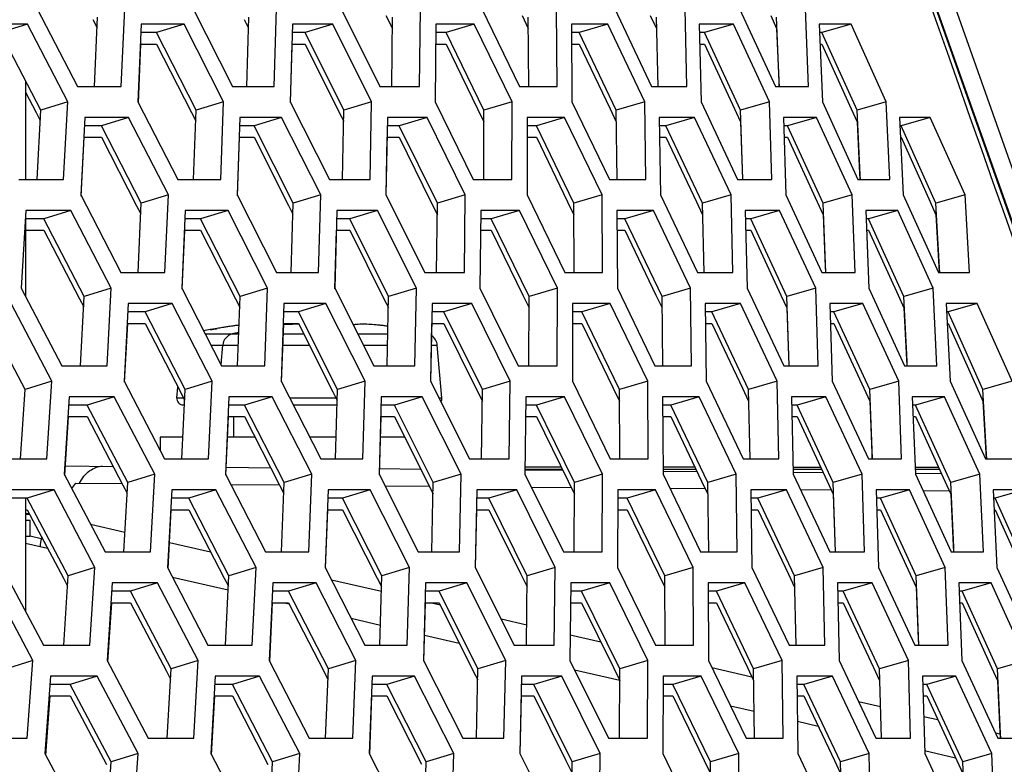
# Model space of a CAD drawing. Header units: millimetres. Extents: x 0 to 420, y 0 to 297.
# Tile 96 of 256: x 157.01 to 160.07, y 87.54 to 89.86. Entities that reach past the tile are written whole.
import ezdxf

# ---------------------------------------------------------------- set-up
doc = ezdxf.new("R2010")
doc.units = ezdxf.units.MM
doc.header["$LTSCALE"] = 23.1
doc.layers.get('0').update_dxf_attribs({"linetype": 'CONTINUOUS'})

msp = doc.modelspace()

# ---------------------------------------------------------------- linework, layer by layer
at = {"color": 7, "linetype": 'Continuous'}
for p, q in [((161.6814, 84.9046), (157.0934, 97.8856)), ((157.2347, 89.8565), (157.2478, 89.8309)), ((157.2398, 89.6484), (157.2492, 89.864)), ((157.7053, 89.8567), (157.7188, 89.8299)), ((157.7139, 89.6484), (157.7197, 89.864)), ((158.1467, 89.8684), (158.1665, 89.8281)), ((158.1644, 89.6484), (158.1665, 89.864)), ((158.57, 89.8684), (158.5894, 89.8281)), ((158.5909, 89.6484), (158.5894, 89.864)), ((158.969, 89.8684), (158.9879, 89.8281)), ((158.993, 89.6484), (158.9879, 89.864)), ((159.3435, 89.8684), (159.3619, 89.8281)), ((159.3701, 89.6627), (159.3619, 89.864)), ((157.0315, 89.8415), (156.9476, 89.8157)), ((157.0728, 89.5742), (156.9476, 89.8157)), ((157.4332, 89.8157), (157.3844, 89.8157)), ((157.5184, 89.8415), (157.4332, 89.8157)), ((157.556, 89.5742), (157.4332, 89.8157)), ((157.8954, 89.8157), (157.8547, 89.8157)), ((157.9817, 89.8415), (157.8954, 89.8157)), ((158.0156, 89.5742), (157.8954, 89.8157)), ((158.3337, 89.8157), (158.3013, 89.8157)), ((158.4211, 89.8415), (158.3337, 89.8157)), ((158.4514, 89.5742), (158.3337, 89.8157)), ((158.7479, 89.8157), (158.7237, 89.8157)), ((158.8364, 89.8415), (158.7479, 89.8157)), ((158.8629, 89.5742), (158.7479, 89.8157)), ((159.1378, 89.8157), (159.1218, 89.8157)), ((159.2273, 89.8415), (159.1378, 89.8157)), ((159.25, 89.5742), (159.1378, 89.8157)), ((159.3619, 89.8281), (159.3685, 89.6671)), ((159.503, 89.8157), (159.4953, 89.8157)), ((159.5934, 89.8415), (159.503, 89.8157)), ((159.6124, 89.5742), (159.503, 89.8157)), ((157.3829, 89.7798), (157.4332, 89.7798)), ((157.4332, 89.7798), (157.5415, 89.5668)), ((157.8538, 89.7798), (157.8954, 89.7798)), ((157.8954, 89.7798), (158.0013, 89.5671)), ((158.301, 89.7798), (158.3337, 89.7798)), ((158.3337, 89.7798), (158.4318, 89.5786)), ((158.724, 89.7798), (158.7479, 89.7798)), ((158.7479, 89.7798), (158.8438, 89.5786)), ((159.1228, 89.7798), (159.1378, 89.7798)), ((159.1378, 89.7798), (159.2313, 89.5786)), ((159.4968, 89.7798), (159.503, 89.7798)), ((159.503, 89.7798), (159.5942, 89.5786)), ((157.0252, 89.666), (157.0252, 89.3586)), ((159.3685, 89.6671), (159.3692, 89.6488)), ((159.3685, 89.6671), (159.3692, 89.6488)), ((159.3706, 89.6488), (159.3701, 89.6627)), ((157.0252, 89.6302), (157.0582, 89.5666)), ((157.1569, 89.6001), (157.0728, 89.5742)), ((157.6413, 89.6001), (157.556, 89.5742)), ((158.1021, 89.6001), (158.0156, 89.5742)), ((158.539, 89.6001), (158.4514, 89.5742)), ((158.9516, 89.6001), (158.8629, 89.5742)), ((159.3396, 89.6001), (159.25, 89.5742)), ((159.7029, 89.6001), (159.6124, 89.5742)), ((157.0614, 89.3586), (157.0728, 89.5742)), ((157.5483, 89.3586), (157.556, 89.5742)), ((158.0115, 89.3586), (158.0156, 89.5742)), ((158.4318, 89.5786), (158.4514, 89.5384)), ((158.4509, 89.3586), (158.4514, 89.5742)), ((158.8438, 89.5786), (158.8629, 89.5384)), ((158.8661, 89.3586), (158.8629, 89.5742)), ((159.2313, 89.5786), (159.25, 89.5384)), ((159.2569, 89.3591), (159.25, 89.5742)), ((159.5942, 89.5786), (159.6124, 89.5384)), ((159.6222, 89.3729), (159.6124, 89.5742)), ((157.0582, 89.5666), (157.0711, 89.5416)), ((157.3458, 89.5518), (157.2613, 89.5259)), ((157.5415, 89.5668), (157.5548, 89.5406)), ((157.8219, 89.5518), (157.7362, 89.5259)), ((158.0013, 89.5671), (158.015, 89.5396)), ((158.2743, 89.5518), (158.1874, 89.5259)), ((158.7025, 89.5518), (158.6146, 89.5259)), ((159.1065, 89.5518), (159.0175, 89.5259)), ((159.25, 89.5384), (159.2558, 89.3591)), ((159.4858, 89.5518), (159.3958, 89.5259)), ((159.6124, 89.5384), (159.6203, 89.3774)), ((159.8401, 89.5518), (159.7493, 89.5259)), ((157.2613, 89.5259), (157.2081, 89.5259)), ((157.3854, 89.2844), (157.2613, 89.5259)), ((157.7362, 89.5259), (157.6911, 89.5259)), ((157.8578, 89.2844), (157.7362, 89.5259)), ((158.1874, 89.5259), (158.1506, 89.5259)), ((158.3065, 89.2844), (158.1874, 89.5259)), ((158.6146, 89.5259), (158.586, 89.5259)), ((158.731, 89.2844), (158.6146, 89.5259)), ((159.0175, 89.5259), (158.9972, 89.5259)), ((159.1312, 89.2844), (159.0175, 89.5259)), ((159.3958, 89.5259), (159.3838, 89.5259)), ((159.5067, 89.2844), (159.3958, 89.5259)), ((159.7493, 89.5259), (159.7455, 89.5259)), ((159.8573, 89.2844), (159.7493, 89.5259)), ((157.2062, 89.4901), (157.2613, 89.4901)), ((157.2613, 89.4901), (157.3708, 89.2769)), ((157.6899, 89.4901), (157.7362, 89.4901)), ((157.7362, 89.4901), (157.8434, 89.2772)), ((158.1499, 89.4901), (158.1874, 89.4901)), ((158.1874, 89.4901), (158.2866, 89.2888)), ((158.586, 89.4901), (158.6146, 89.4901)), ((158.6146, 89.4901), (158.7116, 89.2888)), ((158.9978, 89.4901), (159.0175, 89.4901)), ((159.0175, 89.4901), (159.1123, 89.2888)), ((159.385, 89.4901), (159.3958, 89.4901)), ((159.3958, 89.4901), (159.4883, 89.2888)), ((159.7473, 89.4901), (159.7493, 89.4901)), ((159.7493, 89.4901), (159.8393, 89.2888)), ((159.6203, 89.3774), (159.6211, 89.3589)), ((159.6203, 89.3774), (159.6211, 89.3589)), ((159.6229, 89.359), (159.6222, 89.3729)), ((159.6229, 89.359), (159.6222, 89.3729)), ((157.4701, 89.3103), (157.3854, 89.2844)), ((157.9437, 89.3103), (157.8578, 89.2844)), ((158.3935, 89.3103), (158.3065, 89.2844)), ((158.8191, 89.3103), (158.731, 89.2844)), ((159.2203, 89.3103), (159.1312, 89.2844)), ((159.5968, 89.3103), (159.5067, 89.2844)), ((159.9483, 89.3103), (159.8573, 89.2844)), ((157.1664, 89.262), (157.0825, 89.2361)), ((157.3708, 89.2769), (157.3839, 89.2514)), ((157.3757, 89.0688), (157.3854, 89.2844)), ((157.6552, 89.262), (157.5701, 89.2361)), ((157.8434, 89.2772), (157.8569, 89.2504)), ((157.8518, 89.0688), (157.8578, 89.2844)), ((158.1205, 89.262), (158.0341, 89.2361)), ((158.2866, 89.2888), (158.3065, 89.2486)), ((158.3041, 89.0688), (158.3065, 89.2844)), ((158.5617, 89.262), (158.4743, 89.2361)), ((158.7116, 89.2888), (158.731, 89.2486)), ((158.7323, 89.0688), (158.731, 89.2844)), ((158.9787, 89.262), (158.8902, 89.2361)), ((159.1123, 89.2888), (159.1312, 89.2486)), ((159.1361, 89.0688), (159.1312, 89.2844)), ((159.3712, 89.262), (159.2817, 89.2361)), ((159.4883, 89.2888), (159.5067, 89.2486)), ((159.5153, 89.0693), (159.5067, 89.2844)), ((159.7388, 89.262), (159.6483, 89.2361)), ((159.8393, 89.2888), (159.8573, 89.2486)), ((159.8688, 89.0832), (159.8573, 89.2844)), ((157.0825, 89.2361), (157.0249, 89.2361)), ((157.0252, 89.2361), (157.0252, 88.9947)), ((157.2079, 88.9946), (157.0825, 89.2361)), ((157.5701, 89.2361), (157.5207, 89.2361)), ((157.6931, 88.9946), (157.5701, 89.2361)), ((158.0341, 89.2361), (157.9929, 89.2361)), ((158.1546, 88.9946), (158.0341, 89.2361)), ((158.4743, 89.2361), (158.4413, 89.2361)), ((158.5922, 88.9946), (158.4743, 89.2361)), ((158.8902, 89.2361), (158.8655, 89.2361)), ((159.0054, 88.9946), (158.8902, 89.2361)), ((159.2817, 89.2361), (159.2653, 89.2361)), ((159.3941, 88.9946), (159.2817, 89.2361)), ((159.5067, 89.2486), (159.5132, 89.0876)), ((159.6483, 89.2361), (159.6402, 89.2361)), ((159.7579, 88.9946), (159.6483, 89.2361)), ((159.8573, 89.2486), (159.8665, 89.0876)), ((157.0249, 89.2003), (157.0825, 89.2003)), ((157.0825, 89.2003), (157.1933, 88.987)), ((157.5191, 89.2003), (157.5701, 89.2003)), ((157.5701, 89.2003), (157.6786, 88.9873)), ((157.992, 89.2003), (158.0341, 89.2003)), ((158.0341, 89.2003), (158.1403, 88.9875)), ((158.441, 89.2003), (158.4743, 89.2003)), ((158.4743, 89.2003), (158.5726, 88.999)), ((158.8658, 89.2003), (158.8902, 89.2003)), ((158.8902, 89.2003), (158.9863, 88.999)), ((159.2661, 89.2003), (159.2817, 89.2003)), ((159.2817, 89.2003), (159.3754, 88.999)), ((159.6417, 89.2003), (159.6483, 89.2003)), ((159.6483, 89.2003), (159.7397, 88.999)), ((159.5132, 89.0876), (159.5139, 89.0692)), ((159.5132, 89.0876), (159.5139, 89.0692)), ((159.8665, 89.0876), (159.8675, 89.0689)), ((159.8665, 89.0876), (159.8675, 89.0689)), ((159.8695, 89.069), (159.8688, 89.0832)), ((159.8695, 89.069), (159.8688, 89.0832)), ((157.292, 89.0205), (157.2079, 88.9946)), ((157.7784, 89.0205), (157.6931, 88.9946)), ((158.2411, 89.0205), (158.1546, 88.9946)), ((158.6798, 89.0205), (158.5922, 88.9946)), ((159.0941, 89.0205), (159.0054, 88.9946)), ((159.4837, 89.0205), (159.3941, 88.9946)), ((159.8485, 89.0205), (159.7579, 88.9946)), ((157.1933, 88.987), (157.2062, 88.9621)), ((157.1963, 88.779), (157.2079, 88.9946)), ((157.6786, 88.9873), (157.6919, 88.9612)), ((157.6852, 88.779), (157.6931, 88.9946)), ((158.1403, 88.9875), (158.154, 88.9601)), ((158.1503, 88.779), (158.1546, 88.9946)), ((158.5725, 88.999), (158.5922, 88.9588)), ((158.5915, 88.779), (158.5922, 88.9946)), ((158.9863, 88.999), (159.0054, 88.9588)), ((159.0084, 88.779), (159.0054, 88.9946)), ((159.3754, 88.999), (159.3941, 88.9588)), ((159.4008, 88.7795), (159.3941, 88.9946)), ((159.7397, 88.999), (159.7579, 88.9588)), ((159.7676, 88.7934), (159.7579, 88.9946)), ((157.4817, 88.9722), (157.3972, 88.9463)), ((157.9597, 88.9722), (157.874, 88.9463)), ((158.4139, 88.9722), (158.3271, 88.9463)), ((158.844, 88.9722), (158.756, 88.9463)), ((159.2496, 88.9722), (159.1606, 88.9463)), ((159.3941, 88.9588), (159.3997, 88.7795)), ((159.6304, 88.9722), (159.5404, 88.9463)), ((159.7579, 88.9588), (159.7657, 88.7978)), ((159.9862, 88.9722), (159.8953, 88.9463)), ((157.0237, 88.7049), (156.8969, 88.9463)), ((157.3972, 88.9463), (157.3434, 88.9463)), ((157.5215, 88.7049), (157.3972, 88.9463)), ((157.874, 88.9463), (157.8284, 88.9463)), ((157.9959, 88.7049), (157.874, 88.9463)), ((158.3271, 88.9463), (158.2897, 88.9463)), ((158.4464, 88.7049), (158.3271, 88.9463)), ((158.756, 88.9463), (158.7269, 88.9463)), ((158.8727, 88.7049), (158.756, 88.9463)), ((159.1606, 88.9463), (159.1398, 88.9463)), ((159.2745, 88.7049), (159.1606, 88.9463)), ((159.5404, 88.9463), (159.528, 88.9463)), ((159.6516, 88.7049), (159.5404, 88.9463)), ((159.8953, 88.9463), (159.8912, 88.9463)), ((160.0036, 88.7049), (159.8953, 88.9463)), ((157.3415, 88.9105), (157.3972, 88.9105)), ((157.3972, 88.9105), (157.507, 88.6974)), ((157.618, 88.8941), (157.6152, 88.8936)), ((157.6208, 88.8946), (157.618, 88.8941)), ((157.8271, 88.9105), (157.874, 88.9105)), ((157.874, 88.9105), (157.9815, 88.6976)), ((158.0451, 88.9058), (158.0449, 88.9058)), ((158.051, 88.9067), (158.045, 88.9058)), ((158.0577, 88.9074), (158.0509, 88.9067)), ((158.0653, 88.9078), (158.0577, 88.9074)), ((158.0737, 88.908), (158.0652, 88.9078)), ((158.083, 88.9079), (158.0736, 88.908)), ((158.0931, 88.9076), (158.0828, 88.9079)), ((158.1041, 88.907), (158.093, 88.9076)), ((158.1158, 88.9061), (158.1039, 88.907)), ((158.1283, 88.9048), (158.1157, 88.9061)), ((158.1415, 88.9033), (158.1281, 88.9048)), ((158.1528, 88.9018), (158.1413, 88.9033)), ((158.289, 88.9105), (158.3271, 88.9105)), ((158.3271, 88.9105), (158.4265, 88.7093)), ((158.7269, 88.9105), (158.756, 88.9105)), ((158.756, 88.9105), (158.8533, 88.7093)), ((159.1403, 88.9105), (159.1606, 88.9105)), ((159.1606, 88.9105), (159.2555, 88.7093)), ((159.5291, 88.9105), (159.5404, 88.9105)), ((159.5404, 88.9105), (159.6331, 88.7093)), ((159.893, 88.9105), (159.8953, 88.9105)), ((159.8953, 88.9105), (159.9856, 88.7093)), ((157.5846, 88.8779), (157.6889, 88.8779)), ((157.5996, 88.8915), (157.5995, 88.8918)), ((157.5996, 88.8915), (157.5995, 88.8918)), ((157.5996, 88.8912), (157.5996, 88.8915)), ((157.5996, 88.8912), (157.5996, 88.8915)), ((157.6024, 88.8914), (157.6017, 88.8914)), ((157.6041, 88.8917), (157.6021, 88.8914)), ((157.6059, 88.8919), (157.6176, 88.894)), ((157.6101, 88.8927), (157.6079, 88.8923)), ((157.6126, 88.8931), (157.6101, 88.8927)), ((157.6152, 88.8936), (157.6126, 88.8931)), ((157.8273, 88.8779), (157.8905, 88.8779)), ((158.059, 88.8779), (158.1524, 88.8779)), ((157.6027, 88.8427), (157.6876, 88.8427)), ((157.6334, 88.7829), (157.6387, 88.8427)), ((157.826, 88.8427), (157.9083, 88.8427)), ((158.0767, 88.8427), (158.1517, 88.8427)), ((158.2884, 88.8427), (158.3062, 88.8427)), ((158.3205, 88.6788), (158.3062, 88.8427)), ((159.7657, 88.7978), (159.7666, 88.7793)), ((159.7657, 88.7978), (159.7666, 88.7793)), ((159.7682, 88.7794), (159.7676, 88.7934)), ((157.1071, 88.7307), (157.0237, 88.7049)), ((157.4961, 88.6788), (157.4991, 88.7126)), ((157.6062, 88.7307), (157.5215, 88.7049)), ((158.0818, 88.7307), (157.9959, 88.7049)), ((158.5334, 88.7307), (158.4464, 88.7049)), ((158.9608, 88.7307), (158.8727, 88.7049)), ((159.3637, 88.7307), (159.2745, 88.7049)), ((159.7417, 88.7307), (159.6516, 88.7049)), ((160.0946, 88.7307), (160.0036, 88.7049)), ((157.0101, 88.4893), (157.0237, 88.7049)), ((157.3013, 88.6824), (157.2174, 88.6566)), ((157.507, 88.6973), (157.5201, 88.6719)), ((157.5116, 88.4893), (157.5215, 88.7049)), ((157.7921, 88.6824), (157.707, 88.6566)), ((157.9815, 88.6976), (157.995, 88.6709)), ((157.9896, 88.4893), (157.9959, 88.7049)), ((158.2592, 88.6824), (158.1729, 88.6566)), ((158.4265, 88.7093), (158.4464, 88.669)), ((158.4438, 88.4893), (158.4464, 88.7049)), ((158.7023, 88.6824), (158.6149, 88.6566)), ((158.8533, 88.7093), (158.8727, 88.669)), ((158.8738, 88.4893), (158.8727, 88.7049)), ((159.121, 88.6824), (159.0325, 88.6566)), ((159.2555, 88.7093), (159.2745, 88.669)), ((159.2793, 88.4893), (159.2745, 88.7049)), ((159.515, 88.6824), (159.4255, 88.6566)), ((159.6331, 88.7093), (159.6516, 88.669)), ((159.66, 88.4897), (159.6516, 88.7049)), ((159.8841, 88.6824), (159.7937, 88.6566)), ((159.9856, 88.7093), (160.0036, 88.669)), ((160.0149, 88.5036), (160.0036, 88.7049)), ((157.2174, 88.6566), (157.1592, 88.6566)), ((157.3431, 88.4151), (157.2174, 88.6566)), ((157.4961, 88.6788), (157.5165, 88.6788)), ((157.5161, 88.657), (157.5194, 88.657)), ((157.707, 88.6566), (157.657, 88.6566)), ((157.8303, 88.4151), (157.707, 88.6566)), ((157.8471, 88.6788), (157.991, 88.6788)), ((157.8582, 88.657), (157.9946, 88.657)), ((158.1729, 88.6566), (158.1312, 88.6566)), ((158.2937, 88.4151), (158.1729, 88.6566)), ((158.3115, 88.6788), (158.3205, 88.6788)), ((158.6149, 88.6566), (158.5814, 88.6566)), ((158.733, 88.4151), (158.6149, 88.6566)), ((159.0325, 88.6566), (159.0073, 88.6566)), ((159.1479, 88.4151), (159.0325, 88.6566)), ((159.4255, 88.6566), (159.4087, 88.6566)), ((159.5382, 88.4151), (159.4255, 88.6566)), ((159.6516, 88.669), (159.6579, 88.508)), ((159.7937, 88.6566), (159.7852, 88.6566)), ((159.9035, 88.4151), (159.7937, 88.6566)), ((160.0036, 88.669), (160.0127, 88.508)), ((157.157, 88.6207), (157.2174, 88.6207)), ((157.2174, 88.6207), (157.3284, 88.4074)), ((157.6554, 88.6207), (157.707, 88.6207)), ((157.6724, 88.6207), (157.6724, 88.557)), ((157.707, 88.6207), (157.8158, 88.4077)), ((158.1302, 88.6207), (158.1729, 88.6207)), ((158.1729, 88.6207), (158.2793, 88.4079)), ((158.581, 88.6207), (158.6149, 88.6207)), ((158.6149, 88.6207), (158.7133, 88.4195)), ((159.0075, 88.6207), (159.0325, 88.6207)), ((159.0325, 88.6207), (159.1287, 88.4195)), ((159.4095, 88.6207), (159.4255, 88.6207)), ((159.4255, 88.6207), (159.5194, 88.4195)), ((159.7866, 88.6207), (159.7937, 88.6207)), ((159.7937, 88.6207), (159.8852, 88.4195)), ((157.5148, 88.557), (157.4442, 88.557)), ((157.4442, 88.557), (157.4442, 88.5147)), ((157.7395, 88.557), (157.6541, 88.557)), ((157.9917, 88.557), (157.9092, 88.557)), ((158.2048, 88.557), (158.1294, 88.557)), ((159.6579, 88.508), (159.6586, 88.4897)), ((160.0127, 88.508), (160.0137, 88.4894)), ((160.0156, 88.4895), (160.0149, 88.5036)), ((157.1496, 88.4671), (157.2981, 88.4658)), ((157.4272, 88.441), (157.3431, 88.4151)), ((157.6498, 88.4628), (157.7883, 88.4616)), ((157.9156, 88.441), (157.8303, 88.4151)), ((158.1266, 88.4586), (158.2545, 88.4575)), ((158.3801, 88.441), (158.2937, 88.4151)), ((158.579, 88.4547), (158.6966, 88.4537)), ((158.5791, 88.457), (158.695, 88.457)), ((158.8206, 88.441), (158.733, 88.4151)), ((159.0084, 88.457), (159.1108, 88.457)), ((159.0086, 88.451), (159.1141, 88.4501)), ((159.2366, 88.441), (159.1479, 88.4151)), ((159.4132, 88.457), (159.5019, 88.457)), ((159.4136, 88.4475), (159.5068, 88.4467)), ((159.6278, 88.441), (159.5382, 88.4151)), ((159.7931, 88.457), (159.8682, 88.457)), ((159.7937, 88.4442), (159.8743, 88.4435)), ((159.9941, 88.441), (159.9035, 88.4151)), ((157.1692, 88.3963), (157.1819, 88.4134)), ((157.1819, 88.4134), (157.326, 88.4121)), ((157.3284, 88.4074), (157.3414, 88.3826)), ((157.3312, 88.1995), (157.3431, 88.4151)), ((157.6636, 88.4092), (157.8156, 88.4079)), ((157.8158, 88.4077), (157.829, 88.3817)), ((157.8221, 88.1995), (157.8303, 88.4151)), ((158.1432, 88.405), (158.2814, 88.4038)), ((158.2793, 88.4079), (158.293, 88.3806)), ((158.2891, 88.1995), (158.2937, 88.4151)), ((158.7133, 88.4195), (158.733, 88.3792)), ((158.7321, 88.1995), (158.733, 88.4151)), ((159.1287, 88.4195), (159.1479, 88.3792)), ((159.1507, 88.1995), (159.1479, 88.4151)), ((159.5194, 88.4195), (159.5382, 88.3792)), ((159.5447, 88.1995), (159.5382, 88.4151)), ((159.8852, 88.4195), (159.9035, 88.3792)), ((159.913, 88.2138), (159.9035, 88.4151)), ((157.114, 88.3927), (157.0307, 88.3668)), ((157.6176, 88.3927), (157.5331, 88.3668)), ((158.0976, 88.3927), (158.0118, 88.3668)), ((158.5536, 88.3927), (158.4667, 88.3668)), ((158.5986, 88.4011), (158.7228, 88.4)), ((158.9854, 88.3927), (158.8974, 88.3668)), ((159.0296, 88.3974), (159.1397, 88.3964)), ((159.3926, 88.3927), (159.3036, 88.3668)), ((159.4358, 88.3939), (159.5318, 88.393)), ((159.5382, 88.3792), (159.5436, 88.1995)), ((159.775, 88.3927), (159.6851, 88.3668)), ((159.8169, 88.3906), (159.8987, 88.3899)), ((159.9035, 88.3792), (159.9111, 88.2182)), ((160.1323, 88.3927), (160.0414, 88.3668)), ((157.0307, 88.3668), (156.9682, 88.3668)), ((157.0252, 88.3668), (157.0252, 88.0147)), ((157.1578, 88.1253), (157.0307, 88.3668)), ((157.5331, 88.3668), (157.4787, 88.3668)), ((157.6577, 88.1253), (157.5331, 88.3668)), ((158.0118, 88.3668), (157.9657, 88.3668)), ((158.134, 88.1253), (158.0118, 88.3668)), ((158.4667, 88.3668), (158.4289, 88.3668)), ((158.5863, 88.1253), (158.4667, 88.3668)), ((158.8974, 88.3668), (158.8679, 88.3668)), ((159.0144, 88.1253), (158.8974, 88.3668)), ((159.3036, 88.3668), (159.2824, 88.3668)), ((159.4178, 88.1253), (159.3036, 88.3668)), ((159.6851, 88.3668), (159.6721, 88.3668)), ((159.7964, 88.1253), (159.6851, 88.3668)), ((160.0414, 88.3668), (160.0369, 88.3668)), ((160.1499, 88.1253), (160.0414, 88.3668)), ((157.0252, 88.3309), (157.0307, 88.3309)), ((157.0307, 88.3309), (157.143, 88.1175)), ((157.4767, 88.3309), (157.5331, 88.3309)), ((157.5331, 88.3309), (157.6431, 88.1178)), ((157.9644, 88.3309), (158.0118, 88.3309)), ((158.0118, 88.3309), (158.1196, 88.118)), ((158.4282, 88.3309), (158.4667, 88.3309)), ((158.4667, 88.3309), (158.5664, 88.1297)), ((158.8678, 88.3309), (158.8974, 88.3309)), ((158.8974, 88.3309), (158.9949, 88.1297)), ((159.2829, 88.3309), (159.3036, 88.3309)), ((159.3036, 88.3309), (159.3988, 88.1297)), ((159.6733, 88.3309), (159.6851, 88.3309)), ((159.6851, 88.3309), (159.7779, 88.1297)), ((160.0386, 88.3309), (160.0414, 88.3309)), ((160.0414, 88.3309), (160.1318, 88.1297)), ((157.0397, 88.2977), (157.0252, 88.2977)), ((157.2272, 88.286), (157.3347, 88.2612)), ((157.0252, 88.2485), (157.0397, 88.2485)), ((157.0252, 88.2269), (157.0939, 88.211)), ((157.4732, 88.2292), (157.6008, 88.1998)), ((159.9111, 88.2182), (159.912, 88.1998)), ((159.9111, 88.2182), (159.912, 88.1998)), ((159.9136, 88.1999), (159.913, 88.2138)), ((157.2412, 88.1512), (157.1578, 88.1253)), ((157.7424, 88.1512), (157.6577, 88.1253)), ((158.2199, 88.1512), (158.134, 88.1253)), ((158.5664, 88.1297), (158.5859, 88.0903)), ((158.6734, 88.1512), (158.5863, 88.1253)), ((158.9949, 88.1297), (159.0144, 88.0895)), ((159.1025, 88.1512), (159.0144, 88.1253)), ((159.3988, 88.1297), (159.4178, 88.0895)), ((159.507, 88.1512), (159.4178, 88.1253)), ((159.7779, 88.1297), (159.7964, 88.0895)), ((159.8865, 88.1512), (159.7964, 88.1253)), ((157.143, 88.1175), (157.1558, 88.0933)), ((157.144, 87.9097), (157.1578, 88.1253)), ((157.4362, 88.1029), (157.3523, 88.077)), ((157.4825, 88.1213), (157.6557, 88.0813)), ((157.6431, 88.1178), (157.6562, 88.0924)), ((157.6475, 87.9097), (157.6577, 88.1253)), ((157.929, 88.1029), (157.8438, 88.077)), ((157.9771, 88.1129), (158.1326, 88.077)), ((158.1196, 88.118), (158.133, 88.0914)), ((158.1275, 87.9097), (158.134, 88.1253)), ((158.398, 88.1029), (158.3117, 88.077)), ((158.5835, 87.9097), (158.5863, 88.1253)), ((158.8429, 88.1029), (158.7554, 88.077)), ((159.0152, 87.9097), (159.0144, 88.1253)), ((159.2633, 88.1029), (159.1748, 88.077)), ((159.4224, 87.9097), (159.4178, 88.1253)), ((159.6589, 88.1029), (159.5694, 88.077)), ((159.8046, 87.9102), (159.7964, 88.1253)), ((160.0295, 88.1029), (159.9391, 88.077)), ((157.3523, 88.077), (157.2935, 88.077)), ((157.4783, 87.8355), (157.3523, 88.077)), ((157.8438, 88.077), (157.7933, 88.077)), ((157.9674, 87.8355), (157.8438, 88.077)), ((158.3117, 88.077), (158.2694, 88.077)), ((158.4327, 87.8355), (158.3117, 88.077)), ((158.7554, 88.077), (158.7214, 88.077)), ((158.8738, 87.8355), (158.7554, 88.077)), ((159.1748, 88.077), (159.1491, 88.077)), ((159.2904, 87.8355), (159.1748, 88.077)), ((159.5694, 88.077), (159.5521, 88.077)), ((159.6823, 87.8355), (159.5694, 88.077)), ((159.7964, 88.0895), (159.8026, 87.9285)), ((159.9391, 88.077), (159.9301, 88.077)), ((160.0491, 87.8355), (159.9391, 88.077)), ((157.2912, 88.0412), (157.3523, 88.0412)), ((157.3523, 88.0412), (157.4636, 87.8279)), ((157.7916, 88.0412), (157.8438, 88.0412)), ((157.8297, 88.0412), (157.8457, 88.0375)), ((157.8438, 88.0412), (157.9529, 87.8281)), ((158.2684, 88.0412), (158.3117, 88.0412)), ((158.2879, 88.0412), (158.3148, 88.035)), ((158.3117, 88.0412), (158.4183, 87.8283)), ((158.721, 88.0412), (158.7554, 88.0412)), ((158.7554, 88.0412), (158.8541, 87.8399)), ((159.1493, 88.0412), (159.1748, 88.0412)), ((159.1748, 88.0412), (159.2712, 87.8399)), ((159.5529, 88.0412), (159.5694, 88.0412)), ((159.5694, 88.0412), (159.6635, 87.8399)), ((159.9315, 88.0412), (159.9391, 88.0412)), ((159.9391, 88.0412), (160.0308, 87.8399)), ((158.0385, 87.993), (158.1294, 87.972)), ((158.5046, 87.9912), (158.5844, 87.9727)), ((158.2665, 87.9403), (158.3748, 87.9153)), ((158.7198, 87.9415), (158.8151, 87.9195)), ((159.8026, 87.9285), (159.8033, 87.9101)), ((157.0484, 87.8614), (156.9656, 87.8355)), ((157.5623, 87.8614), (157.4783, 87.8355)), ((158.0527, 87.8614), (157.9674, 87.8355)), ((158.5192, 87.8614), (158.4327, 87.8355)), ((158.9614, 87.8614), (158.8738, 87.8355)), ((159.3791, 87.8614), (159.2904, 87.8355)), ((159.7719, 87.8614), (159.6823, 87.8355)), ((160.1396, 87.8614), (160.0491, 87.8355)), ((157.4636, 87.8279), (157.4765, 87.8031)), ((157.4661, 87.6199), (157.4783, 87.8355)), ((157.9529, 87.8281), (157.9661, 87.8022)), ((157.9589, 87.6199), (157.9674, 87.8355)), ((158.4183, 87.8283), (158.432, 87.8011)), ((158.4279, 87.6199), (158.4327, 87.8355)), ((158.733, 87.8327), (158.8737, 87.8002)), ((158.8541, 87.8399), (158.8738, 87.7997)), ((158.8727, 87.6199), (158.8738, 87.8355)), ((159.1606, 87.8397), (159.285, 87.811)), ((159.2712, 87.8399), (159.2904, 87.7997)), ((159.293, 87.6199), (159.2904, 87.8355)), ((159.6635, 87.8399), (159.6823, 87.7997)), ((159.6886, 87.6199), (159.6823, 87.8355)), ((160.0308, 87.8399), (160.0491, 87.7997)), ((160.0584, 87.6343), (160.0491, 87.8355)), ((157.2478, 87.8131), (157.1646, 87.7872)), ((157.7535, 87.8131), (157.6689, 87.7872)), ((158.2354, 87.8131), (158.1497, 87.7872)), ((158.6933, 87.8131), (158.6064, 87.7872)), ((159.1268, 87.8131), (159.0389, 87.7872)), ((159.5357, 87.8131), (159.4467, 87.7872)), ((159.6823, 87.7997), (159.6876, 87.6199)), ((159.9197, 87.8131), (159.8297, 87.7872)), ((160.0491, 87.7997), (160.0566, 87.6387)), ((157.1646, 87.7872), (157.1014, 87.7872)), ((157.2919, 87.5457), (157.1646, 87.7872)), ((157.6689, 87.7872), (157.614, 87.7872)), ((157.7939, 87.5457), (157.6689, 87.7872)), ((158.1497, 87.7872), (158.103, 87.7872)), ((158.2721, 87.5457), (158.1497, 87.7872)), ((158.6064, 87.7872), (158.568, 87.7872)), ((158.7262, 87.5457), (158.6064, 87.7872)), ((159.0389, 87.7872), (159.0088, 87.7872)), ((159.156, 87.5457), (159.0389, 87.7872)), ((159.4467, 87.7872), (159.425, 87.7872)), ((159.5611, 87.5457), (159.4467, 87.7872)), ((159.8297, 87.7872), (159.8163, 87.7872)), ((159.9413, 87.5457), (159.8297, 87.7872)), ((157.0988, 87.7514), (157.1646, 87.7514)), ((157.1646, 87.7514), (157.2772, 87.538)), ((157.612, 87.7514), (157.6689, 87.7514)), ((157.6689, 87.7514), (157.7793, 87.5382)), ((158.1016, 87.7514), (158.1497, 87.7514)), ((158.1497, 87.7514), (158.2576, 87.5384)), ((158.5673, 87.7514), (158.6064, 87.7514)), ((158.6064, 87.7514), (158.7063, 87.5502)), ((159.0087, 87.7514), (159.0389, 87.7514)), ((159.0389, 87.7514), (159.1365, 87.5502)), ((159.4255, 87.7514), (159.4467, 87.7514)), ((159.4467, 87.7514), (159.5421, 87.5502)), ((159.6169, 87.7344), (159.6847, 87.7188)), ((159.8174, 87.7514), (159.8297, 87.7514)), ((159.8297, 87.7514), (159.9227, 87.5502)), ((159.2183, 87.7206), (159.2921, 87.7036)), ((159.4265, 87.6726), (159.4912, 87.6576)), ((159.8194, 87.6877), (159.8639, 87.6774)), ((160.0566, 87.6387), (160.0574, 87.6203)), ((160.0566, 87.6387), (160.0574, 87.6203)), ((160.0424, 87.6362), (160.0569, 87.6329)), ((160.059, 87.6203), (160.0584, 87.6343)), ((159.8225, 87.5812), (159.9186, 87.559)), ((157.3754, 87.5716), (157.2919, 87.5457)), ((157.8786, 87.5716), (157.7939, 87.5457)), ((158.358, 87.5716), (158.2721, 87.5457)), ((158.7063, 87.5501), (158.7258, 87.5108)), ((158.8133, 87.5716), (158.7262, 87.5457)), ((159.1365, 87.5501), (159.156, 87.5099)), ((159.2441, 87.5716), (159.156, 87.5457)), ((159.5421, 87.5502), (159.5611, 87.5099)), ((159.6503, 87.5716), (159.5611, 87.5457)), ((159.9227, 87.5501), (159.9413, 87.5099)), ((160.0314, 87.5716), (159.9413, 87.5457)), ((157.2778, 87.3301), (157.2919, 87.5457)), ((157.7835, 87.3301), (157.7939, 87.5457)), ((158.2654, 87.3301), (158.2721, 87.5457)), ((158.7232, 87.3301), (158.7262, 87.5457)), ((159.1567, 87.3301), (159.156, 87.5457)), ((159.5655, 87.3301), (159.5611, 87.5457)), ((159.9493, 87.3306), (159.9413, 87.5457))]:
    msp.add_line(p, q, dxfattribs=at)
at = {"color": 3, "linetype": 'Continuous'}
for p, q in [((161.6213, 84.9093), (157.0485, 97.8473)), ((161.1074, 86.3566), (158.0854, 94.9066)), ((157.0617, 89.8898), (157.1868, 89.6484)), ((157.3232, 89.6484), (157.3339, 89.8898)), ((157.5465, 89.8898), (157.6691, 89.6484)), ((157.7989, 89.6484), (157.8056, 89.8898)), ((158.0076, 89.8898), (158.1278, 89.6484)), ((158.251, 89.6484), (158.2536, 89.8898)), ((158.445, 89.8898), (158.5625, 89.6484)), ((158.679, 89.6484), (158.6775, 89.8898)), ((158.8581, 89.8898), (158.973, 89.6484)), ((159.0826, 89.6484), (159.077, 89.8898)), ((159.2467, 89.8898), (159.3589, 89.6484)), ((159.4616, 89.6484), (159.452, 89.8898)), ((157.0315, 89.8415), (156.8922, 89.8415)), ((157.1569, 89.6001), (157.0315, 89.8415)), ((157.3855, 89.8415), (157.3751, 89.6001)), ((157.5184, 89.8415), (157.3855, 89.8415)), ((157.6413, 89.6001), (157.5184, 89.8415)), ((157.8554, 89.8415), (157.849, 89.6001)), ((157.9817, 89.8415), (157.8554, 89.8415)), ((158.1021, 89.6001), (157.9817, 89.8415)), ((158.3015, 89.8415), (158.2992, 89.6001)), ((158.4211, 89.8415), (158.3015, 89.8415)), ((158.539, 89.6001), (158.4211, 89.8415)), ((158.8364, 89.8415), (158.7235, 89.8415)), ((158.7235, 89.8415), (158.7253, 89.6001)), ((158.9516, 89.6001), (158.8364, 89.8415)), ((159.2273, 89.8415), (159.1212, 89.8415)), ((159.1212, 89.8415), (159.1271, 89.6001)), ((159.3396, 89.6001), (159.2273, 89.8415)), ((159.5934, 89.8415), (159.4942, 89.8415)), ((159.4942, 89.8415), (159.5042, 89.6001)), ((159.7029, 89.6001), (159.5934, 89.8415)), ((157.3765, 89.5972), (157.3844, 89.7798)), ((157.85, 89.5982), (157.8547, 89.7798)), ((157.1868, 89.6484), (157.3232, 89.6484)), ((157.6691, 89.6484), (157.7989, 89.6484)), ((158.1278, 89.6484), (158.251, 89.6484)), ((158.5625, 89.6484), (158.679, 89.6484)), ((158.973, 89.6484), (159.0826, 89.6484)), ((159.3589, 89.6484), (159.4616, 89.6484)), ((157.1439, 89.3586), (157.1569, 89.6001)), ((157.3751, 89.6001), (157.4991, 89.3586)), ((157.6324, 89.3586), (157.6413, 89.6001)), ((157.849, 89.6001), (157.9706, 89.3586)), ((158.0973, 89.3586), (158.1021, 89.6001)), ((158.2992, 89.6001), (158.4182, 89.3586)), ((158.5383, 89.3586), (158.539, 89.6001)), ((158.7253, 89.6001), (158.8417, 89.3586)), ((158.955, 89.3586), (158.9516, 89.6001)), ((159.1271, 89.6001), (159.2407, 89.3586)), ((159.3472, 89.3586), (159.3396, 89.6001)), ((159.5042, 89.6001), (159.615, 89.3586)), ((159.7145, 89.3586), (159.7029, 89.6001)), ((157.2094, 89.5518), (157.1968, 89.3103)), ((157.3458, 89.5518), (157.2094, 89.5518)), ((157.4701, 89.3103), (157.3458, 89.5518)), ((157.692, 89.5518), (157.6835, 89.3103)), ((157.8219, 89.5518), (157.692, 89.5518)), ((157.9437, 89.3103), (157.8219, 89.5518)), ((158.151, 89.5518), (158.1466, 89.3103)), ((158.2743, 89.5518), (158.151, 89.5518)), ((158.3935, 89.3103), (158.2743, 89.5518)), ((158.586, 89.5518), (158.5857, 89.3103)), ((158.7025, 89.5518), (158.586, 89.5518)), ((158.8191, 89.3103), (158.7025, 89.5518)), ((159.1065, 89.5518), (158.9967, 89.5518)), ((158.9967, 89.5518), (159.0005, 89.3103)), ((159.2203, 89.3103), (159.1065, 89.5518)), ((159.4858, 89.5518), (159.3829, 89.5518)), ((159.3829, 89.5518), (159.3907, 89.3103)), ((159.5968, 89.3103), (159.4858, 89.5518)), ((159.8401, 89.5518), (159.7442, 89.5518)), ((159.7442, 89.5518), (159.7561, 89.3103)), ((159.9483, 89.3103), (159.8401, 89.5518)), ((157.1985, 89.3069), (157.2081, 89.4901)), ((157.6847, 89.3079), (157.6911, 89.4901)), ((158.1473, 89.3103), (158.1506, 89.4901)), ((157.0041, 89.3586), (157.1439, 89.3586)), ((157.4991, 89.3586), (157.6324, 89.3586)), ((157.9706, 89.3586), (158.0973, 89.3586)), ((158.4182, 89.3586), (158.5383, 89.3586)), ((158.8417, 89.3586), (158.955, 89.3586)), ((159.2407, 89.3586), (159.3472, 89.3586)), ((159.615, 89.3586), (159.7145, 89.3586)), ((157.1968, 89.3103), (157.3222, 89.0688)), ((157.4591, 89.0688), (157.4701, 89.3103)), ((157.6835, 89.3103), (157.8064, 89.0688)), ((157.9368, 89.0688), (157.9437, 89.3103)), ((158.1466, 89.3103), (158.267, 89.0688)), ((158.3907, 89.0688), (158.3935, 89.3103)), ((158.5857, 89.3103), (158.7035, 89.0688)), ((158.8204, 89.0688), (158.8191, 89.3103)), ((159.0005, 89.3103), (159.1156, 89.0688)), ((159.2257, 89.0688), (159.2203, 89.3103)), ((159.3907, 89.3103), (159.5031, 89.0688)), ((159.6063, 89.0688), (159.5968, 89.3103)), ((159.7561, 89.3103), (159.8656, 89.0688)), ((159.9619, 89.0688), (159.9483, 89.3103)), ((157.0265, 89.262), (157.0117, 89.0205)), ((157.1664, 89.262), (157.0265, 89.262)), ((157.292, 89.0205), (157.1664, 89.262)), ((157.5218, 89.262), (157.5111, 89.0205)), ((157.6552, 89.262), (157.5218, 89.262)), ((157.7784, 89.0205), (157.6552, 89.262)), ((157.9936, 89.262), (157.987, 89.0205)), ((158.1205, 89.262), (157.9936, 89.262)), ((158.2411, 89.0205), (158.1205, 89.262)), ((158.4416, 89.262), (158.4391, 89.0205)), ((158.5617, 89.262), (158.4416, 89.262)), ((158.6798, 89.0205), (158.5617, 89.262)), ((158.9787, 89.262), (158.8653, 89.262)), ((158.8653, 89.262), (158.8669, 89.0205)), ((159.0941, 89.0205), (158.9787, 89.262)), ((159.3712, 89.262), (159.2646, 89.262)), ((159.2646, 89.262), (159.2703, 89.0205)), ((159.4837, 89.0205), (159.3712, 89.262)), ((159.7388, 89.262), (159.6391, 89.262)), ((159.6391, 89.262), (159.6489, 89.0205)), ((159.8485, 89.0205), (159.7388, 89.262)), ((157.5126, 89.0176), (157.5207, 89.2003)), ((157.988, 89.0186), (157.9929, 89.2003)), ((157.3222, 89.0688), (157.4591, 89.0688)), ((157.8064, 89.0688), (157.9368, 89.0688)), ((158.267, 89.0688), (158.3907, 89.0688)), ((158.7035, 89.0688), (158.8204, 89.0688)), ((159.1156, 89.0688), (159.2257, 89.0688)), ((159.5031, 89.0688), (159.6063, 89.0688)), ((159.8656, 89.0688), (159.9619, 89.0688)), ((157.0117, 89.0205), (157.1384, 88.779)), ((157.2788, 88.779), (157.292, 89.0205)), ((157.5111, 89.0205), (157.6354, 88.779)), ((157.7693, 88.779), (157.7784, 89.0205)), ((157.987, 89.0205), (158.1088, 88.779)), ((158.2361, 88.779), (158.2411, 89.0205)), ((158.4391, 89.0205), (158.5583, 88.779)), ((158.6789, 88.779), (158.6798, 89.0205)), ((158.8669, 89.0205), (158.9835, 88.779)), ((159.0973, 88.779), (159.0941, 89.0205)), ((159.2703, 89.0205), (159.3842, 88.779)), ((159.491, 88.779), (159.4837, 89.0205)), ((159.6489, 89.0205), (159.76, 88.779)), ((159.8599, 88.779), (159.8485, 89.0205)), ((157.1071, 88.7307), (156.9802, 88.9722)), ((157.3447, 88.9722), (157.3318, 88.7307)), ((157.4817, 88.9722), (157.3447, 88.9722)), ((157.6062, 88.7307), (157.4817, 88.9722)), ((157.8293, 88.9722), (157.8205, 88.7307)), ((157.9597, 88.9722), (157.8293, 88.9722)), ((158.0818, 88.7307), (157.9597, 88.9722)), ((158.2902, 88.9722), (158.2855, 88.7307)), ((158.4139, 88.9722), (158.2902, 88.9722)), ((158.5334, 88.7307), (158.4139, 88.9722)), ((158.727, 88.9722), (158.7264, 88.7307)), ((158.844, 88.9722), (158.727, 88.9722)), ((158.9608, 88.7307), (158.844, 88.9722)), ((159.2496, 88.9722), (159.1394, 88.9722)), ((159.1394, 88.9722), (159.1429, 88.7307)), ((159.3637, 88.7307), (159.2496, 88.9722)), ((159.6304, 88.9722), (159.5271, 88.9722)), ((159.5271, 88.9722), (159.5347, 88.7307)), ((159.7417, 88.7307), (159.6304, 88.9722)), ((159.9862, 88.9722), (159.8899, 88.9722)), ((159.8899, 88.9722), (159.9016, 88.7307)), ((160.0946, 88.7307), (159.9862, 88.9722)), ((157.3336, 88.7273), (157.3434, 88.9105)), ((157.8218, 88.7283), (157.8284, 88.9105)), ((158.2862, 88.7307), (158.2897, 88.9105)), ((157.1384, 88.779), (157.2788, 88.779)), ((157.6354, 88.779), (157.7693, 88.779)), ((158.1088, 88.779), (158.2361, 88.779)), ((158.5583, 88.779), (158.6789, 88.779)), ((158.9835, 88.779), (159.0973, 88.779)), ((159.3842, 88.779), (159.491, 88.779)), ((159.76, 88.779), (159.8599, 88.779)), ((157.0917, 88.4893), (157.1071, 88.7307)), ((157.3318, 88.7307), (157.4575, 88.4893)), ((157.5949, 88.4893), (157.6062, 88.7307)), ((157.8205, 88.7307), (157.9437, 88.4893)), ((158.0746, 88.4893), (158.0818, 88.7307)), ((158.2855, 88.7307), (158.4062, 88.4893)), ((158.5303, 88.4893), (158.5334, 88.7307)), ((158.7264, 88.7307), (158.8444, 88.4893)), ((158.9618, 88.4893), (158.9608, 88.7307)), ((159.1429, 88.7307), (159.2582, 88.4893)), ((159.3688, 88.4893), (159.3637, 88.7307)), ((159.5347, 88.7307), (159.6473, 88.4893)), ((159.7509, 88.4893), (159.7417, 88.7307)), ((159.9016, 88.7307), (160.0113, 88.4893)), ((157.1608, 88.6824), (157.1457, 88.441)), ((157.3013, 88.6824), (157.1608, 88.6824)), ((157.4272, 88.441), (157.3013, 88.6824)), ((157.6581, 88.6824), (157.6472, 88.441)), ((157.7921, 88.6824), (157.6581, 88.6824)), ((157.9156, 88.441), (157.7921, 88.6824)), ((158.1319, 88.6824), (158.125, 88.441)), ((158.2592, 88.6824), (158.1319, 88.6824)), ((158.3801, 88.441), (158.2592, 88.6824)), ((158.5816, 88.6824), (158.5789, 88.441)), ((158.7023, 88.6824), (158.5816, 88.6824)), ((158.8206, 88.441), (158.7023, 88.6824)), ((159.121, 88.6824), (159.0071, 88.6824)), ((159.0071, 88.6824), (159.0085, 88.441)), ((159.2366, 88.441), (159.121, 88.6824)), ((159.515, 88.6824), (159.4081, 88.6824)), ((159.4081, 88.6824), (159.4135, 88.441)), ((159.6278, 88.441), (159.515, 88.6824)), ((159.8841, 88.6824), (159.7841, 88.6824)), ((159.7841, 88.6824), (159.7937, 88.441)), ((159.9941, 88.441), (159.8841, 88.6824)), ((157.1477, 88.4371), (157.1592, 88.6207)), ((157.6487, 88.438), (157.657, 88.6207)), ((158.126, 88.439), (158.1312, 88.6207)), ((156.9478, 88.4893), (157.0917, 88.4893)), ((157.4575, 88.4893), (157.5949, 88.4893)), ((157.9437, 88.4893), (158.0746, 88.4893)), ((158.4062, 88.4893), (158.5303, 88.4893)), ((158.8444, 88.4893), (158.9618, 88.4893)), ((159.2582, 88.4893), (159.3688, 88.4893)), ((159.6473, 88.4893), (159.7509, 88.4893)), ((160.0113, 88.4893), (160.1079, 88.4893)), ((157.1457, 88.441), (157.2727, 88.1995)), ((157.4137, 88.1995), (157.4272, 88.441)), ((157.6472, 88.441), (157.7717, 88.1995)), ((157.9062, 88.1995), (157.9156, 88.441)), ((158.125, 88.441), (158.2471, 88.1995)), ((158.3749, 88.1995), (158.3801, 88.441)), ((158.5789, 88.441), (158.6984, 88.1995)), ((158.692, 88.463), (158.5792, 88.4631)), ((158.8194, 88.1995), (158.8206, 88.441)), ((159.108, 88.4628), (159.0084, 88.4629)), ((159.0085, 88.441), (159.1253, 88.1995)), ((159.2395, 88.1995), (159.2366, 88.441)), ((159.4994, 88.4626), (159.4131, 88.4626)), ((159.4135, 88.441), (159.5276, 88.1995)), ((159.6349, 88.1995), (159.6278, 88.441)), ((159.8658, 88.4624), (159.7929, 88.4624)), ((159.7937, 88.441), (159.9049, 88.1995)), ((160.0053, 88.1995), (159.9941, 88.441)), ((157.114, 88.3927), (156.97, 88.3927)), ((157.2412, 88.1512), (157.114, 88.3927)), ((157.4801, 88.3927), (157.4669, 88.1512)), ((157.6176, 88.3927), (157.4801, 88.3927)), ((157.7424, 88.1512), (157.6176, 88.3927)), ((157.9666, 88.3927), (157.9576, 88.1512)), ((158.0976, 88.3927), (157.9666, 88.3927)), ((158.2199, 88.1512), (158.0976, 88.3927)), ((158.4294, 88.3927), (158.4244, 88.1512)), ((158.5536, 88.3927), (158.4294, 88.3927)), ((158.6734, 88.1512), (158.5536, 88.3927)), ((158.8679, 88.3927), (158.8671, 88.1512)), ((158.9854, 88.3927), (158.8679, 88.3927)), ((159.1025, 88.1512), (158.9854, 88.3927)), ((159.3926, 88.3927), (159.282, 88.3927)), ((159.282, 88.3927), (159.2853, 88.1512)), ((159.507, 88.1512), (159.3926, 88.3927)), ((159.775, 88.3927), (159.6713, 88.3927)), ((159.6713, 88.3927), (159.6787, 88.1512)), ((159.8865, 88.1512), (159.775, 88.3927)), ((160.1323, 88.3927), (160.0356, 88.3927)), ((160.0356, 88.3927), (160.0471, 88.1512)), ((157.0375, 88.318), (157.0252, 88.3182)), ((157.0252, 88.3168), (157.0383, 88.3167)), ((157.4687, 88.1477), (157.4787, 88.3309)), ((157.9589, 88.1487), (157.9657, 88.3309)), ((158.4252, 88.1512), (158.4289, 88.3309)), ((157.0397, 88.2485), (157.0397, 88.2977)), ((157.0744, 88.2405), (157.0397, 88.2485)), ((157.2727, 88.1995), (157.4137, 88.1995)), ((157.7717, 88.1995), (157.9062, 88.1995)), ((158.2471, 88.1995), (158.3749, 88.1995)), ((158.6984, 88.1995), (158.8194, 88.1995)), ((159.1253, 88.1995), (159.2395, 88.1995)), ((159.5276, 88.1995), (159.6349, 88.1995)), ((159.9049, 88.1995), (160.0053, 88.1995)), ((156.9527, 88.1512), (157.081, 87.9097)), ((157.2255, 87.9097), (157.2412, 88.1512)), ((157.4669, 88.1512), (157.5928, 87.9097)), ((157.7308, 87.9097), (157.7424, 88.1512)), ((157.9576, 88.1512), (158.081, 87.9097)), ((158.2124, 87.9097), (158.2199, 88.1512)), ((158.4244, 88.1512), (158.5453, 87.9097)), ((158.67, 87.9097), (158.6734, 88.1512)), ((158.8671, 88.1512), (158.9854, 87.9097)), ((159.1033, 87.9097), (159.1025, 88.1512)), ((159.2853, 88.1512), (159.4009, 87.9097)), ((159.5119, 87.9097), (159.507, 88.1512)), ((159.6787, 88.1512), (159.7915, 87.9097)), ((159.8956, 87.9097), (159.8865, 88.1512)), ((160.0471, 88.1512), (160.157, 87.9097)), ((157.0484, 87.8614), (156.9199, 88.1029)), ((157.2951, 88.1029), (157.2797, 87.8614)), ((157.4362, 88.1029), (157.2951, 88.1029)), ((157.5623, 87.8614), (157.4362, 88.1029)), ((157.7945, 88.1029), (157.7832, 87.8614)), ((157.929, 88.1029), (157.7945, 88.1029)), ((158.0527, 87.8614), (157.929, 88.1029)), ((158.2701, 88.1029), (158.263, 87.8614)), ((158.398, 88.1029), (158.2701, 88.1029)), ((158.5192, 87.8614), (158.398, 88.1029)), ((158.7217, 88.1029), (158.7187, 87.8614)), ((158.8429, 88.1029), (158.7217, 88.1029)), ((158.9614, 87.8614), (158.8429, 88.1029)), ((159.2633, 88.1029), (159.1489, 88.1029)), ((159.1489, 88.1029), (159.1501, 87.8614)), ((159.3791, 87.8614), (159.2633, 88.1029)), ((159.6589, 88.1029), (159.5515, 88.1029)), ((159.5515, 88.1029), (159.5567, 87.8614)), ((159.7719, 87.8614), (159.6589, 88.1029)), ((160.0295, 88.1029), (159.9291, 88.1029)), ((159.9291, 88.1029), (159.9385, 87.8614)), ((160.1396, 87.8614), (160.0295, 88.1029)), ((157.2818, 87.8575), (157.2935, 88.0412)), ((157.7848, 87.8584), (157.7933, 88.0412)), ((158.264, 87.8594), (158.2694, 88.0412)), ((157.081, 87.9097), (157.2255, 87.9097)), ((157.5928, 87.9097), (157.7308, 87.9097)), ((158.081, 87.9097), (158.2124, 87.9097)), ((158.5453, 87.9097), (158.67, 87.9097)), ((158.9854, 87.9097), (159.1033, 87.9097)), ((159.4009, 87.9097), (159.5119, 87.9097)), ((159.7915, 87.9097), (159.8956, 87.9097)), ((157.0305, 87.6199), (157.0484, 87.8614)), ((157.2797, 87.8614), (157.407, 87.6199)), ((157.5486, 87.6199), (157.5623, 87.8614)), ((157.7832, 87.8614), (157.9081, 87.6199)), ((158.043, 87.6199), (158.0527, 87.8614)), ((158.263, 87.8614), (158.3853, 87.6199)), ((158.5136, 87.6199), (158.5192, 87.8614)), ((158.7187, 87.8614), (158.8385, 87.6199)), ((158.96, 87.6199), (158.9614, 87.8614)), ((159.1501, 87.8614), (159.2671, 87.6199)), ((159.3818, 87.6199), (159.3791, 87.8614)), ((159.5567, 87.8614), (159.671, 87.6199)), ((159.7788, 87.6199), (159.7719, 87.8614)), ((159.9385, 87.8614), (160.0499, 87.6199)), ((157.1032, 87.8131), (157.0857, 87.5716)), ((157.2478, 87.8131), (157.1032, 87.8131)), ((157.3754, 87.5716), (157.2478, 87.8131)), ((157.6154, 87.8131), (157.6019, 87.5716)), ((157.7535, 87.8131), (157.6154, 87.8131)), ((157.8786, 87.5716), (157.7535, 87.8131)), ((158.1039, 87.8131), (158.0946, 87.5716)), ((158.2354, 87.8131), (158.1039, 87.8131)), ((158.358, 87.5716), (158.2354, 87.8131)), ((158.5685, 87.8131), (158.5633, 87.5716)), ((158.6933, 87.8131), (158.5685, 87.8131)), ((158.8133, 87.5716), (158.6933, 87.8131)), ((159.0089, 87.8131), (159.0078, 87.5716)), ((159.1268, 87.8131), (159.0089, 87.8131)), ((159.2441, 87.5716), (159.1268, 87.8131)), ((159.5357, 87.8131), (159.4246, 87.8131)), ((159.4246, 87.8131), (159.4277, 87.5716)), ((159.6503, 87.5716), (159.5357, 87.8131)), ((159.9197, 87.8131), (159.8155, 87.8131)), ((159.8155, 87.8131), (159.8227, 87.5716)), ((160.0314, 87.5716), (159.9197, 87.8131)), ((157.088, 87.5673), (157.1014, 87.7514)), ((157.6038, 87.5681), (157.614, 87.7514)), ((158.0959, 87.569), (158.103, 87.7514)), ((158.5642, 87.5716), (158.568, 87.7514)), ((156.8825, 87.6199), (157.0305, 87.6199)), ((157.407, 87.6199), (157.5486, 87.6199)), ((157.9081, 87.6199), (158.043, 87.6199)), ((158.3853, 87.6199), (158.5136, 87.6199)), ((158.8385, 87.6199), (158.96, 87.6199)), ((159.2671, 87.6199), (159.3818, 87.6199)), ((159.671, 87.6199), (159.7788, 87.6199)), ((160.0499, 87.6199), (160.1506, 87.6199)), ((157.0857, 87.5716), (157.2143, 87.3301)), ((157.3594, 87.3301), (157.3754, 87.5716)), ((157.6019, 87.5716), (157.7281, 87.3301)), ((157.8667, 87.3301), (157.8786, 87.5716)), ((158.0946, 87.5716), (158.2183, 87.3301)), ((158.3503, 87.3301), (158.358, 87.5716)), ((158.5633, 87.5716), (158.6845, 87.3301)), ((158.8097, 87.3301), (158.8133, 87.5716)), ((159.0078, 87.5716), (159.1263, 87.3301)), ((159.2447, 87.3301), (159.2441, 87.5716)), ((159.4277, 87.5716), (159.5435, 87.3301)), ((159.655, 87.3301), (159.6503, 87.5716)), ((159.8227, 87.5716), (159.9357, 87.3301)), ((160.0402, 87.3301), (160.0314, 87.5716))]:
    msp.add_line(p, q, dxfattribs=at)
at = {"color": 7, "linetype": 'Continuous'}
for points in [[(157.6899, 88.905), (157.6885, 88.9048), (157.6754, 88.9033), (157.6616, 88.9015), (157.6473, 88.8993), (157.6327, 88.8968), (157.6208, 88.8946)], [(157.8753, 88.9079), (157.8713, 88.908), (157.862, 88.9079), (157.8519, 88.9076), (157.841, 88.907), (157.8292, 88.9061), (157.8283, 88.906)], [(157.6079, 88.8923), (157.606, 88.892), (157.6052, 88.8918), (157.6045, 88.8917), (157.6041, 88.8917)]]:
    msp.add_lwpolyline(points, dxfattribs=at)
at = {"color": 3, "linetype": 'Continuous'}
msp.add_arc((-1400.2765, -461.1269), 1654.5692, 19.2695161, 19.7444876, dxfattribs=at)
at = {"color": 7, "linetype": 'Continuous'}
for centre, radius, start, end in [((157.4932, 89.5595), 0.6771, 280.5841, 280.8798), ((157.786, 88.0373), 0.8731, 99.7585, 100.8914), ((157.7849, 88.0437), 0.8666, 99.3305, 99.7595), ((157.7833, 88.0533), 0.8568, 98.898, 99.3306), ((157.7813, 88.0665), 0.8435, 98.4686, 98.8982), ((157.7779, 88.0894), 0.8203, 97.8249, 98.4699), ((157.774, 88.1177), 0.7918, 97.3762, 97.8241), ((157.7703, 88.1463), 0.763, 96.9028, 97.3767), ((157.7669, 88.174), 0.735, 96.5493, 96.902), ((157.7634, 88.2045), 0.7043, 95.995, 96.5509), ((158.0585, 88.2551), 0.6535, 84.3073, 84.5422), ((158.0544, 88.2149), 0.6939, 83.4348, 84.3014), ((158.0496, 88.173), 0.736, 83.0797, 83.4403), ((158.0462, 88.1452), 0.764, 82.6084, 83.079), ((158.0425, 88.1166), 0.7928, 82.1541, 82.6088), ((158.0403, 88.1003), 0.8094, 82.0075, 82.1552), ((157.8442, 87.717), 1.2, 101.7657, 102.7402), ((157.6016, 88.882), 0.01, 75.2921, 101.7657), ((157.6017, 88.8814), 0.0101, 88.6393, 101.7106), ((157.6785, 88.8392), 0.04, 104.6771, 175), ((157.9724, 87.717), 1.2, 103.6588, 104.6771), ((158.2663, 88.8392), 0.04, 5, 55.4637), ((157.5161, 88.677), 0.02, 175, 270), ((158.3006, 88.677), 0.02, 328.2956, 5), ((157.2787, 88.1933), 0.2096, 166.994, 173.6533), ((157.2798, 88.1931), 0.2108, 165.5611, 167.0022)]:
    msp.add_arc(centre, radius, start, end, dxfattribs=at)
msp.add_open_spline([(161.9517, 84.7235), (161.2063, 89.5626), (160.463, 94.4021), (159.7207, 99.2418)], degree=3, dxfattribs=at)
for points, knots in [([(157.8754, 88.9078), (157.8719, 88.9079), (157.8562, 88.908), (157.8405, 88.9071), (157.8283, 88.906)], [0, 0, 0, 0, 0.22064, 1, 1, 1, 1]), ([(158.1206, 88.9056), (158.1058, 88.907), (158.0807, 88.9085), (158.0552, 88.9076), (158.0451, 88.9054)], [0, 0, 0, 0, 0.589595, 1, 1, 1, 1]), ([(157.5996, 88.8912), (157.5996, 88.8911), (157.6005, 88.8913), (157.6014, 88.8912), (157.6035, 88.8916), (157.6051, 88.8918), (157.6059, 88.8919)], [0, 0, 0, 0, 0.067721, 0.262395, 0.577418, 1, 1, 1, 1]), ([(157.193, 88.4133), (157.2011, 88.4282), (157.22, 88.4541), (157.2512, 88.4662), (157.2652, 88.4661)], [0, 0, 0, 0, 0.548216, 1, 1, 1, 1])]:
    msp.add_open_spline(points, degree=3, knots=knots, dxfattribs=at)

doc.saveas('drawing.dxf')
